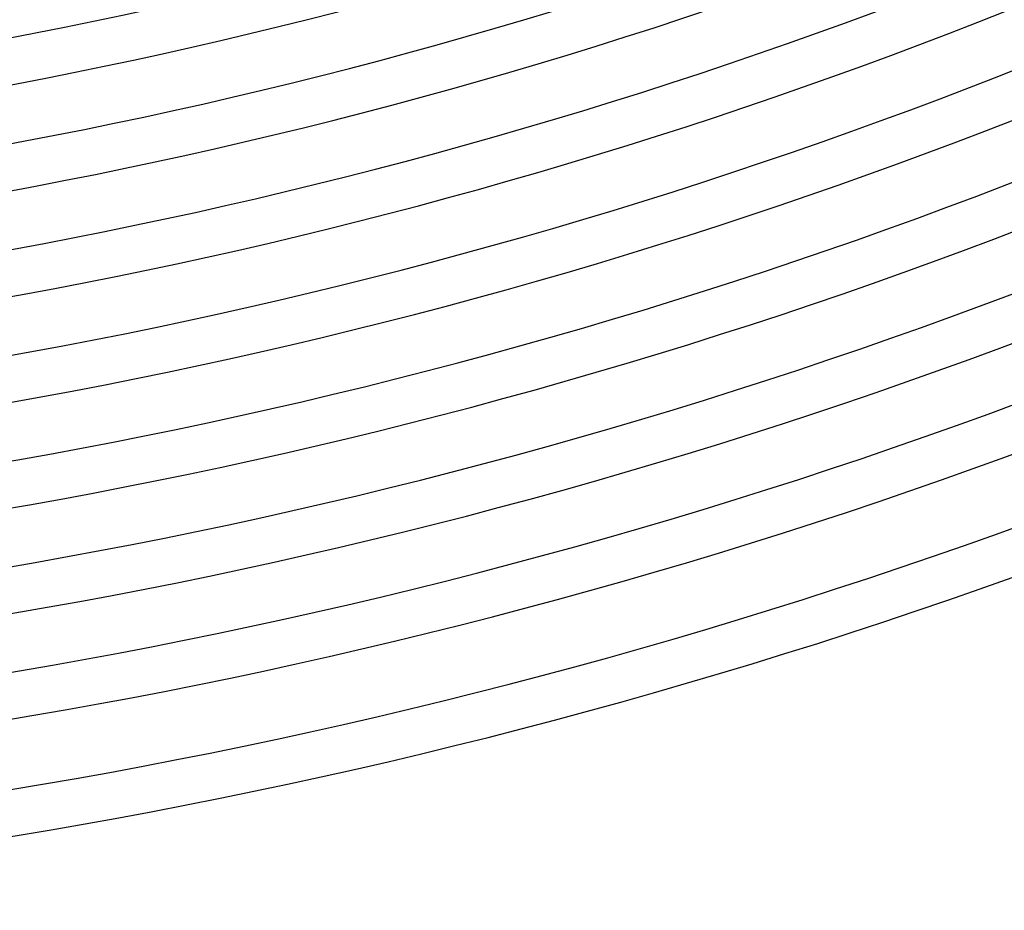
# Model space of a CAD drawing. Header units: millimetres. Extents: x -535 to 535, y -535 to 535.
# Tile 19 of 106: x 80 to 165, y -490 to -413. Entities that reach past the tile are written whole.
import ezdxf

# ---------------------------------------------------------------- set-up
doc = ezdxf.new("R2010")
doc.units = ezdxf.units.MM
doc.layers.add('THICK', color=7, linetype='Continuous')

msp = doc.modelspace()

# ---------------------------------------------------------------- linework, layer by layer
at = {"layer": 'THICK'}
for radius, start, end in [(417, 270.27481, 314.72522), (422, 270.23625, 314.76372), (426, 270.26902, 314.73101), (431, 270.22359, 314.77644), (435, 270.26341, 314.73656), (440, 270.21041, 314.78962), (444, 270.25808, 314.74189), (449, 270.1966, 314.80337), (453, 270.25298, 314.74705), (458, 270.1821, 314.81792), (462, 270.24805, 314.75198), (467, 270.16663, 314.83334), (471, 270.2433, 314.75673), (476, 270.15002, 314.85001), (480, 270.23871, 314.76126), (486, 270.21677, 314.78326), (490, 270.23356, 314.76647)]:
    msp.add_arc((0, 0), radius, start, end, dxfattribs=at)

doc.saveas('drawing.dxf')
